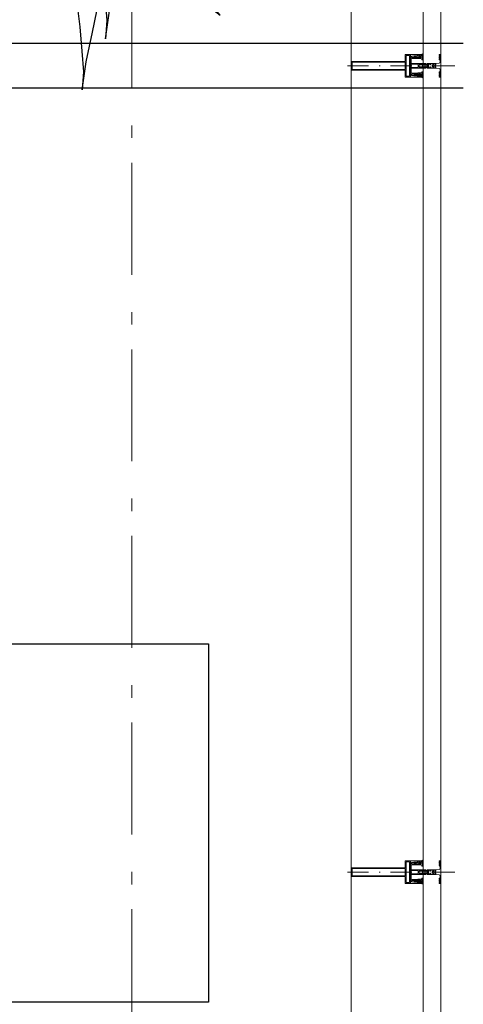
# Model space of a CAD drawing. Header units: millimetres. Extents: x -75976 to 232306, y 42824 to 140527.
# Tile 169 of 199: x 220391 to 221382, y 101285 to 103483. Entities that reach past the tile are written whole.
import ezdxf

# ---------------------------------------------------------------- set-up
doc = ezdxf.new("R2010")
doc.units = ezdxf.units.MM
doc.header["$LTSCALE"] = 400
for name, pattern in [('HIDDEN', [0.375, 0.25, -0.125]), ('STYLE_06', [1.041641, 0.625, -0.208282, 0.069427, -0.138931]), ('STYLE_15', [0.240945, 0.11811, -0.059055, 0.004724, -0.059055]), ('STYLE_16', [0.177165, 0.11811, -0.059055])]:
    doc.linetypes.add(name, pattern=pattern)
for name, color, linetype in [('-ve', 2, 'HIDDEN'), ('inr', 4, 'Continuous'), ('plant', 114, 'Continuous'), ('plat', 5, 'Continuous'), ('timmerwerk-ge', 150, 'Continuous')]:
    doc.layers.add(name, color=color, linetype=linetype)
doc.layers.add('Buitenkozijnen', color=140, linetype='Continuous', lineweight=15)
doc.layers.add('None', color=7, linetype='Continuous', lineweight=9)

# ---------------------------------------------------------------- blocks, each defined once
blk = doc.blocks.new('*U394')
at = {"layer": 'None', "color": 8, "lineweight": 5, "flags": 128}
for points in [[(-5, -154.3), (-5, -154.3, 0.414214), (-5.5, -154.8), (-5.5, -172.5), (-5.5, -172.5, 0.414214), (-5, -173), (-4, -173), (-4, -173, 0.414214), (-3.5, -172.5), (-3.5, -172.5, 0.414214), (-4, -172), (-4.5, -172), (-4.5, -168.8), (-4.5, -168.8, -0.414214), (-4, -168.3), (-2.7, -168.3), (-2.7, -168.3, 0.221695), (-1.9, -167.9), (-0.8, -166.5), (-0.8, -166.5, -0.466308), (0.8, -166.5), (2, -167.9), (2, -167.9, 0.221695), (2.7, -168.3), (4, -168.3), (4, -168.3, -0.414214), (4.5, -168.8), (4.5, -172), (4, -172), (4, -172, 0.414214), (3.5, -172.5), (3.5, -172.5, 0.414214), (4, -173), (5, -173), (5, -173, 0.414214), (5.5, -172.5), (5.5, -154.8), (5.5, -154.8, 0.414214), (5, -154.3), (4.7, -154.3), (4.7, -155), (4.7, -155, -0.414214), (4.4, -155.3), (4.1, -155.3), (4.1, -155.3, -0.414214), (3.3, -154.5), (3.3, -150.6), (3.3, -150.6, -0.414214), (4.1, -149.8), (4.4, -149.8), (4.4, -149.8, -0.414214), (4.7, -150.1), (4.7, -150.8), (5, -150.8), (5, -150.8, 0.414214), (5.5, -150.3), (5.5, -137.6), (5.5, -137.6, 0.351868), (5.3, -137.3), (5.3, -137.3, 0.351868), (4.9, -137.5), (4.1, -139.2), (4.1, -139.2, 0.314902), (4.2, -139.4), (4.5, -139.7), (4.5, -139.7, -0.198912), (4.5, -139.9), (4.5, -140.1), (4.5, -140.1, -0.198912), (4.5, -140.3), (4.2, -140.6), (4.2, -140.6, 0.414214), (4.2, -140.8), (4.5, -141.1), (4.5, -141.1, -0.198912), (4.5, -141.3), (4.5, -141.5), (4.5, -141.5, -0.198912), (4.5, -141.7), (4.2, -142), (4.2, -142, 0.414214), (4.2, -142.2), (4.5, -142.5), (4.5, -142.5, -0.198912), (4.5, -142.7), (4.5, -143.2), (4.5, -143.2, -0.087489), (4.5, -143.3), (4.2, -144.1), (4.2, -148.5), (4.2, -148.5, -0.414214), (3.9, -148.8), (-3.9, -148.8), (-3.9, -148.8, -0.414214), (-4.2, -148.5), (-4.2, -144.1), (-4.5, -143.3), (-4.5, -143.3, -0.087489), (-4.5, -143.2), (-4.5, -142.7), (-4.5, -142.7, -0.198912), (-4.4, -142.5), (-4.1, -142.2), (-4.1, -142.2, 0.414214), (-4.1, -142), (-4.4, -141.7), (-4.4, -141.7, -0.198912), (-4.5, -141.5), (-4.5, -141.3), (-4.5, -141.3, -0.198912), (-4.4, -141.1), (-4.1, -140.8), (-4.1, -140.8, 0.414214), (-4.1, -140.6), (-4.4, -140.3), (-4.4, -140.3, -0.198912), (-4.5, -140.1), (-4.5, -139.9), (-4.5, -139.9, -0.198912), (-4.4, -139.7), (-4.1, -139.4), (-4.1, -139.4, 0.314902), (-4.1, -139.2), (-4.9, -137.5), (-4.9, -137.5, 0.351868), (-5.3, -137.3), (-5.3, -137.3, 0.351868), (-5.5, -137.6), (-5.5, -150.3), (-5.5, -150.3, 0.414214), (-5, -150.8), (-4.7, -150.8), (-4.7, -150.1), (-4.7, -150.1, -0.414214), (-4.4, -149.8), (-4.1, -149.8), (-4.1, -149.8, -0.414214), (-3.3, -150.6), (-3.3, -154.5), (-3.3, -154.5, -0.414214), (-4.1, -155.3), (-4.4, -155.3), (-4.4, -155.3, -0.414214), (-4.7, -155), (-4.7, -154.3)], [(-1.8, -149.8, 0.414214), (-2.3, -150.3), (-2.3, -155.1), (-2.3, -155.1, 0.414214), (-2.1, -155.3), (2.1, -155.3), (2.1, -155.3, 0.414214), (2.3, -155.1), (2.3, -150.3), (2.3, -150.3, 0.414214), (1.8, -149.8), (-1.8, -149.8)], [(-4.5, -161.7, -0.414214), (-4, -161.2), (-2.7, -161.2), (-2.7, -161.2, 0.414214), (-2.5, -161), (-2.5, -160.4), (-2.5, -160.4, 0.414214), (-2.7, -160.2), (-4, -160.2), (-4, -160.2, -0.414214), (-4.5, -159.7), (-4.5, -156.8), (-4.5, -156.8, -0.414214), (-4, -156.3), (4, -156.3), (4, -156.3, -0.414214), (4.5, -156.8), (4.5, -159.7), (4.5, -159.7, -0.414214), (4, -160.2), (2.7, -160.2), (2.7, -160.2, 0.414214), (2.5, -160.4), (2.5, -161), (2.5, -161, 0.414214), (2.7, -161.2), (4, -161.2), (4, -161.2, -0.414214), (4.5, -161.7), (4.5, -166.8), (4.5, -166.8, -0.414214), (4, -167.3), (3, -167.3), (3, -167.3, -0.221695), (2.6, -167.1), (1.5, -165.9), (1.5, -165.9, 0.466308), (-1.5, -165.9), (-2.6, -167.1), (-2.6, -167.1, -0.221695), (-2.9, -167.3), (-4, -167.3), (-4, -167.3, -0.414214), (-4.5, -166.8), (-4.5, -161.7)]]:
    blk.add_lwpolyline(points, format="xyb", close=True, dxfattribs=at)
blk = doc.blocks.new('*U395')
at = {"layer": 'None', "color": 8, "lineweight": 5, "flags": 128}
for points in [[(-6, -180.7), (-6, -180.7, -0.388879), (-8.7, -183.2), (-8.7, -183.2), (-20.4, -183.2), (-21.6, -183.9), (-22.9, -183.9), (-22.9, -182.7), (-23.8, -182.7), (-23.8, -184.8), (23.8, -184.8), (23.8, -182.7), (22.9, -182.7), (22.9, -183.9), (21.7, -183.9), (20.4, -183.2), (8.7, -183.2), (8.7, -183.2, -0.388879), (6, -180.7), (6, -180.7), (5.3, -173.2), (2.5, -173.2), (2.5, -171.2), (-2.5, -171.2), (-2.5, -173.2), (-5.3, -173.2), (-6, -180.7)], [(-13.5, -182.8), (-13.5, -181.9), (-14.5, -181.1), (-14.5, -181.1, 0.36397), (-14.9, -181.1), (-14.9, -181.1), (-15.4, -181.5), (-15.4, -181.5, -0.36397), (-15.8, -181.5), (-15.8, -181.5), (-16.3, -181.1), (-16.3, -181.1, 0.36397), (-16.7, -181.1), (-16.7, -181.1), (-17.2, -181.5), (-17.2, -181.5, -0.36397), (-17.6, -181.5), (-17.6, -181.5), (-18.1, -181.1), (-18.1, -181.1, 0.36397), (-18.5, -181.1), (-18.5, -181.1), (-19, -181.5), (-19, -181.5, -0.36397), (-19.4, -181.5), (-19.4, -181.5), (-19.9, -181.1), (-19.9, -181.1, 0.36397), (-20.3, -181.1), (-20.3, -181.1), (-20.8, -181.5), (-20.8, -181.5, -0.36397), (-21.2, -181.5), (-21.2, -181.5), (-21.7, -181.1), (-21.7, -181.1, 0.36397), (-22.1, -181.1), (-22.1, -181.1), (-22.4, -181.3), (-23.2, -181.3), (-23.5, -181.1), (-23.5, -181.1, 0.36397), (-23.9, -181.1), (-23.9, -181.1), (-24.2, -181.3), (-24.5, -181.3), (-24.5, -181.3, -0.267949), (-24.8, -181.2), (-24.8, -181.2), (-24.9, -180.9), (-24.9, -180.9, 0.339454), (-25.3, -180.7), (-25.3, -180.7, 0.339454), (-25.5, -181), (-25.5, -181), (-25.5, -184.4), (-25.5, -184.4, 0.414214), (-25.2, -184.7), (-25.2, -184.7), (-24.3, -184.7), (-24.3, -184.7, 0.414214), (-24, -184.4), (-24, -184.4), (-24, -182.7), (-24, -182.7, 0.236068), (-24.1, -182.5), (-24.1, -182.5), (-24.1, -182.5, -0.548276), (-24, -182.2), (-24, -182.2, -0.548276), (-23.8, -182.4), (-23.8, -182.4), (-23.8, -182.4, 0.250388), (-23.6, -182.3), (-23.6, -182.3), (-22.8, -182.3), (-22.8, -182.3, -0.414214), (-22.5, -182.6), (-22.5, -182.6), (-22.5, -183.3), (-22.5, -183.3, 0.414214), (-22.2, -183.6), (-22.2, -183.6), (-22, -183.6), (-22, -183.6, 0.131652), (-21.8, -183.5), (-21.8, -183.5), (-20.5, -182.8), (-13.5, -182.8)], [(13.5, -182.8), (13.5, -181.9), (14.5, -181.1), (14.5, -181.1, -0.36397), (14.9, -181.1), (14.9, -181.1), (15.4, -181.5), (15.4, -181.5, 0.36397), (15.8, -181.5), (15.8, -181.5), (16.3, -181.1), (16.3, -181.1, -0.36397), (16.7, -181.1), (16.7, -181.1), (17.2, -181.5), (17.2, -181.5, 0.36397), (17.6, -181.5), (17.6, -181.5), (18.1, -181.1), (18.1, -181.1, -0.36397), (18.5, -181.1), (18.5, -181.1), (19, -181.5), (19, -181.5, 0.36397), (19.4, -181.5), (19.4, -181.5), (19.9, -181.1), (19.9, -181.1, -0.36397), (20.3, -181.1), (20.3, -181.1), (20.8, -181.5), (20.8, -181.5, 0.36397), (21.2, -181.5), (21.2, -181.5), (21.7, -181.1), (21.7, -181.1, -0.36397), (22.1, -181.1), (22.1, -181.1), (22.4, -181.3), (23.2, -181.3), (23.5, -181.1), (23.5, -181.1, -0.36397), (23.9, -181.1), (23.9, -181.1), (24.2, -181.3), (24.5, -181.3), (24.5, -181.3, 0.267949), (24.8, -181.2), (24.8, -181.2), (25, -180.9), (25, -180.9, -0.339454), (25.3, -180.7), (25.3, -180.7, -0.339454), (25.5, -181), (25.5, -181), (25.5, -184.4), (25.5, -184.4, -0.414214), (25.2, -184.7), (25.2, -184.7), (24.3, -184.7), (24.3, -184.7, -0.414214), (24, -184.4), (24, -184.4), (24, -182.7), (24, -182.7, -0.236068), (24.1, -182.5), (24.1, -182.5), (24.1, -182.5, 0.548276), (24.1, -182.2), (24.1, -182.2, 0.548276), (23.9, -182.4), (23.9, -182.4), (23.9, -182.4, -0.250388), (23.6, -182.3), (23.6, -182.3), (22.8, -182.3), (22.8, -182.3, 0.414214), (22.5, -182.6), (22.5, -182.6), (22.5, -183.3), (22.5, -183.3, -0.414214), (22.2, -183.6), (22.2, -183.6), (22, -183.6), (22, -183.6, -0.131652), (21.8, -183.5), (21.8, -183.5), (20.5, -182.8), (13.5, -182.8)]]:
    blk.add_lwpolyline(points, format="xyb", close=True, dxfattribs=at)
blk = doc.blocks.new('verticale stijl 150x50 UV')
at = {"layer": 'None', "color": 8, "linetype": 'STYLE_15', "lineweight": 5}
blk.add_line((0, -216), (0, 35), dxfattribs=at)
at = {"layer": 'None', "color": 8, "lineweight": 5}
for p, q in [((-21.6, -126.9), (-21.6, -126.9)), ((-21.6, -127.7), (-21.6, -127.7)), ((-21.6, -128.5), (-21.6, -128.5)), ((-21.6, -129.3), (-21.6, -129.3)), ((-21.6, -130.1), (-21.6, -130.1)), ((-21.6, -130.9), (-21.6, -130.9)), ((-21.6, -131.8), (-21.6, -131.8)), ((-20.7, -126.5), (-20.7, -126.5)), ((-20.7, -128.9), (-20.7, -128.9)), ((-20.7, -129.7), (-20.7, -129.7)), ((-20.7, -130.5), (-20.7, -130.5)), ((-20.7, -131.4), (-20.7, -131.4)), ((-19.9, -126.1), (-19.9, -126.1)), ((-19.9, -130.1), (-19.9, -130.1)), ((-19.9, -130.9), (-19.9, -130.9)), ((-19.9, -131.8), (-19.9, -131.8)), ((-19.1, -126.5), (-19.1, -126.5)), ((-19.1, -127.3), (-19.1, -127.3)), ((-19.1, -128.9), (-19.1, -128.9)), ((-19.1, -129.7), (-19.1, -129.7)), ((-19.1, -130.5), (-19.1, -130.5)), ((-19.1, -131.4), (-19.1, -131.4)), ((-18.3, -127.7), (-18.3, -127.7)), ((-18.3, -128.5), (-18.3, -128.5)), ((-18.3, -129.3), (-18.3, -129.3)), ((-25.6, -142.7), (-25.6, -142.7)), ((-25.6, -144.4), (-25.6, -144.4)), ((-24.8, -133.4), (-24.8, -133.4)), ((-24.8, -134.2), (-24.8, -134.2)), ((-24.8, -135), (-24.8, -135)), ((-24.8, -135.8), (-24.8, -135.8)), ((-24.8, -136.6), (-24.8, -136.6)), ((-24.8, -137.4), (-24.8, -137.4)), ((-24.8, -138.3), (-24.8, -138.3)), ((-24.8, -139.1), (-24.8, -139.1)), ((-24.8, -139.9), (-24.8, -139.9)), ((-24.8, -140.7), (-24.8, -140.7)), ((-24.8, -141.5), (-24.8, -141.5)), ((-24.8, -142.3), (-24.8, -142.3)), ((-24.8, -143.1), (-24.8, -143.1)), ((-24.8, -144.8), (-24.8, -144.8)), ((-24, -133), (-24, -133)), ((-24, -133.8), (-24, -133.8)), ((-24, -134.6), (-24, -134.6)), ((-24, -135.4), (-24, -135.4)), ((-24, -136.2), (-24, -136.2)), ((-24, -137), (-24, -137)), ((-24, -137.9), (-24, -137.9)), ((-24, -138.7), (-24, -138.7)), ((-24, -139.5), (-24, -139.5)), ((-24, -140.3), (-24, -140.3)), ((-24, -141.1), (-24, -141.1)), ((-24, -141.9), (-24, -141.9)), ((-24, -142.7), (-24, -142.7)), ((-24, -144.4), (-24, -144.4)), ((-23.2, -133.4), (-23.2, -133.4)), ((-23.2, -134.2), (-23.2, -134.2)), ((-23.2, -135), (-23.2, -135)), ((-23.2, -135.8), (-23.2, -135.8)), ((-23.2, -136.6), (-23.2, -136.6)), ((-23.2, -137.4), (-23.2, -137.4)), ((-23.2, -138.3), (-23.2, -138.3)), ((-23.2, -139.1), (-23.2, -139.1)), ((-23.2, -139.9), (-23.2, -139.9)), ((-23.2, -140.7), (-23.2, -140.7)), ((-23.2, -141.5), (-23.2, -141.5)), ((-23.2, -144.8), (-23.2, -144.8)), ((-22.4, -133), (-22.4, -133)), ((-22.4, -133.8), (-22.4, -133.8)), ((-22.4, -134.6), (-22.4, -134.6)), ((-22.4, -140.3), (-22.4, -140.3)), ((-22.4, -141.1), (-22.4, -141.1)), ((-22.4, -144.4), (-22.4, -144.4)), ((-21.6, -132.6), (-21.6, -132.6)), ((-21.6, -133.4), (-21.6, -133.4)), ((-21.6, -134.2), (-21.6, -134.2)), ((-21.6, -135), (-21.6, -135)), ((-21.6, -139.9), (-21.6, -139.9)), ((-21.6, -140.7), (-21.6, -140.7)), ((-21.6, -141.5), (-21.6, -141.5)), ((-21.6, -144.8), (-21.6, -144.8)), ((-20.7, -132.2), (-20.7, -132.2)), ((-20.7, -133), (-20.7, -133)), ((-20.7, -133.8), (-20.7, -133.8)), ((-20.7, -134.6), (-20.7, -134.6)), ((-20.7, -135.4), (-20.7, -135.4)), ((-20.7, -136.2), (-20.7, -136.2)), ((-20.7, -137), (-20.7, -137)), ((-20.7, -137.9), (-20.7, -137.9)), ((-20.7, -138.7), (-20.7, -138.7)), ((-20.7, -139.5), (-20.7, -139.5)), ((-20.7, -140.3), (-20.7, -140.3)), ((-20.7, -141.1), (-20.7, -141.1)), ((-20.7, -144.4), (-20.7, -144.4)), ((-19.9, -132.6), (-19.9, -132.6)), ((-19.9, -133.4), (-19.9, -133.4)), ((-19.9, -134.2), (-19.9, -134.2)), ((-19.9, -135), (-19.9, -135)), ((-19.9, -135.8), (-19.9, -135.8)), ((-19.9, -136.6), (-19.9, -136.6)), ((-19.9, -137.4), (-19.9, -137.4)), ((-19.9, -138.3), (-19.9, -138.3)), ((-19.9, -139.1), (-19.9, -139.1)), ((-19.9, -139.9), (-19.9, -139.9)), ((-19.9, -140.7), (-19.9, -140.7)), ((-19.9, -141.5), (-19.9, -141.5)), ((-19.9, -142.3), (-19.9, -142.3)), ((-19.9, -143.1), (-19.9, -143.1)), ((-19.9, -143.9), (-19.9, -143.9)), ((-19.1, -132.2), (-19.1, -132.2)), ((-19.1, -133), (-19.1, -133)), ((-19.1, -133.8), (-19.1, -133.8)), ((-19.1, -134.6), (-19.1, -134.6)), ((-19.1, -140.3), (-19.1, -140.3)), ((-19.1, -141.1), (-19.1, -141.1)), ((-19.1, -141.9), (-19.1, -141.9)), ((-18.3, -133.4), (-18.3, -133.4)), ((-18.3, -134.2), (-18.3, -134.2)), ((-18.3, -135), (-18.3, -135)), ((-18.3, -139.9), (-18.3, -139.9)), ((-18.3, -140.7), (-18.3, -140.7)), ((-18.3, -141.5), (-18.3, -141.5)), ((-18.3, -142.3), (-18.3, -142.3)), ((-17.5, -133), (-17.5, -133)), ((-17.5, -133.8), (-17.5, -133.8)), ((-17.5, -134.6), (-17.5, -134.6)), ((-17.5, -135.4), (-17.5, -135.4)), ((-17.5, -136.2), (-17.5, -136.2)), ((-17.5, -137), (-17.5, -137)), ((-17.5, -137.9), (-17.5, -137.9)), ((-17.5, -138.7), (-17.5, -138.7)), ((-17.5, -139.5), (-17.5, -139.5)), ((-17.5, -140.3), (-17.5, -140.3)), ((-17.5, -141.1), (-17.5, -141.1)), ((-17.5, -141.9), (-17.5, -141.9)), ((-17.5, -142.7), (-17.5, -142.7)), ((-16.7, -133.4), (-16.7, -133.4)), ((-16.7, -134.2), (-16.7, -134.2)), ((-16.7, -135), (-16.7, -135)), ((-16.7, -135.8), (-16.7, -135.8)), ((-16.7, -136.6), (-16.7, -136.6)), ((-16.7, -137.4), (-16.7, -137.4)), ((-16.7, -138.3), (-16.7, -138.3)), ((-16.7, -139.1), (-16.7, -139.1)), ((-16.7, -139.9), (-16.7, -139.9)), ((-16.7, -140.7), (-16.7, -140.7)), ((-16.7, -141.5), (-16.7, -141.5)), ((-16.7, -142.3), (-16.7, -142.3)), ((-16.7, -143.1), (-16.7, -143.1)), ((-15.9, -141.1), (-15.9, -141.1)), ((-15.9, -141.9), (-15.9, -141.9)), ((-15.9, -142.7), (-15.9, -142.7)), ((-15.9, -144.4), (-15.9, -144.4)), ((-15.1, -142.3), (-15.1, -142.3)), ((-15.1, -143.1), (-15.1, -143.1)), ((-15.1, -143.9), (-15.1, -143.9)), ((-15.1, -144.8), (-15.1, -144.8)), ((-14.2, -141.9), (-14.2, -141.9)), ((-14.2, -142.7), (-14.2, -142.7)), ((-14.2, -143.5), (-14.2, -143.5)), ((-14.2, -144.4), (-14.2, -144.4)), ((-13.4, -143.1), (-13.4, -143.1)), ((-13.4, -143.9), (-13.4, -143.9))]:
    blk.add_line(p, q, dxfattribs=at)
at = {"layer": 'None', "color": 8, "linetype": 'STYLE_16', "lineweight": 5}
for p, q in [((-2.2, -155.1), (0, -154.5)), ((-2.2, -156.7), (-2.2, -155.1)), ((-1.5, -156.9), (-1.5, -155)), ((-1, -157), (-1, -155.1)), ((2.3, -155.1), (0, -154.5)), ((1, -157), (1, -155.1)), ((1.5, -156.9), (1.5, -155)), ((2.3, -156.7), (2.3, -155.1))]:
    blk.add_line(p, q, dxfattribs=at)
at = {"layer": 'None', "color": 8, "linetype": 'Continuous', "lineweight": 5, "flags": 128}
for points in [[(-10, 15.4), (10, 15.4), (10, -104.8), (25, -104.8), (25, -116.8), (-25, -116.8), (-25, -104.8), (-10, -104.8)], [(-8, 13.4), (-8, -104.8), (8, -104.8), (8, 13.4)], [(8, -106.8), (-8, -106.8), (-23, -106.8), (-23, -114.8), (23, -114.8), (23, -106.8)]]:
    blk.add_lwpolyline(points, close=True, dxfattribs=at)
at = {"layer": 'None', "color": 8, "lineweight": 5, "flags": 128}
for points in [[(-14.8, -144.8), (-14.8, -144.8, 0.390793), (-13.2, -143.5), (-13.2, -143.5, 0.390793), (-14.4, -141.8), (-14.4, -141.8, -0.352623), (-16, -139.9), (-16, -133.1), (-16, -133.1, 0.414214), (-16.3, -132.8), (-17.6, -132.8), (-18.1, -133), (-18.1, -133, -0.520293), (-18.3, -132.8), (-18.3, -130.1), (-18.2, -130), (-18.2, -128), (-18.2, -128, -0.577863), (-18.1, -127.7), (-18, -127.7), (-18, -127.7, 0.366605), (-17.7, -127.5), (-17.7, -127.5, 0.366605), (-17.9, -127.1), (-17.9, -127.1, -0.130834), (-19.2, -126.1), (-19.2, -126.1, 0.439074), (-20.7, -126.1), (-20.7, -126.1, -0.133252), (-22, -127.1), (-22, -127.1, 0.366605), (-22.2, -127.5), (-22.2, -127.5, 0.366605), (-21.9, -127.7), (-21.8, -127.7), (-21.8, -127.7, -0.577455), (-21.8, -128), (-21.8, -130), (-21.6, -130.1), (-21.6, -132.8), (-21.6, -132.8, -0.52048), (-21.9, -133), (-22.4, -132.8), (-24.7, -132.8), (-24.7, -132.8, 0.414214), (-25, -133.1), (-25, -140.9), (-25, -140.9, -0.255976), (-25.9, -142.6), (-25.9, -142.6, 0.749676), (-25.3, -144.8), (-21.2, -144.8), (-21.2, -144.8, 0.414214), (-19.2, -142.8), (-19.2, -142.8, -0.402808), (-18.7, -142.3), (-18.7, -142.3, -0.402808), (-18.2, -142.8), (-18.2, -142.8, 0.233259), (-18, -143.1), (-14.6, -143.6), (-14.6, -143.6, -0.419014), (-14.5, -143.7), (-14.5, -143.7, -0.419014), (-14.6, -143.8), (-16, -143.8), (-16, -143.8, 0.414214), (-16.5, -144.3), (-16.5, -144.3, 0.414214), (-16, -144.8)], [(25, -132.6), (25, -116.8), (23.1, -116.8), (-23.1, -116.8), (-25, -116.8), (-25, -132.6), (-22.1, -132.6), (-22.1, -128), (-22.6, -128), (-22.6, -126.6), (-22.1, -126.6), (-22.1, -124.7), (-21.9, -124.5), (-21.9, -120.3), (-21.9, -120.3, -0.414214), (-20.2, -118.6), (-20.1, -118.6), (-20.1, -118.6, -0.414214), (-18.4, -120.3), (-18.4, -124.5), (-18.2, -124.7), (-18.2, -126.6), (-17.7, -126.6), (-17.7, -128), (-18.2, -128), (-18.2, -132.6), (-16.3, -132.6), (-16.3, -119.8), (-16.3, -119.8, -0.414214), (-15.1, -118.6), (-15.1, -118.6), (-6.5, -118.6), (-6.5, -118.6, -0.414214), (-5.3, -119.8), (-5.3, -136.8), (-3.9, -136.8), (-3.9, -139.6), (-4.3, -140), (-3.9, -140.4), (-3.9, -141), (-4.3, -141.4), (-3.9, -141.8), (-3.9, -142.4), (-4.3, -142.8), (-3.9, -143.8), (-3.9, -148.6), (-2.2, -148.6), (-2.2, -137.8), (-2.2, -137.8, -0.414214), (0, -135.6), (0, -135.6), (0, -135.6, -0.414214), (2.2, -137.8), (2.2, -148.6), (3.9, -148.6), (3.9, -143.8), (4.3, -142.8), (3.9, -142.4), (3.9, -141.8), (4.3, -141.4), (3.9, -141), (3.9, -140.4), (4.3, -140), (3.9, -139.6), (3.9, -136.8), (5.4, -136.8), (5.4, -119.8), (5.4, -119.8, -0.414214), (6.6, -118.6), (6.6, -118.6), (15.1, -118.6), (15.1, -118.6, -0.414214), (16.3, -119.8), (16.3, -132.6), (18.2, -132.6), (18.2, -128), (17.7, -128), (17.7, -126.6), (18.2, -126.6), (18.2, -124.7), (18.5, -124.5), (18.5, -120.3), (18.5, -120.3, -0.414214), (20.2, -118.6), (20.2, -118.6), (20.2, -118.6, -0.414214), (21.9, -120.3), (21.9, -124.5), (22.1, -124.7), (22.1, -126.6), (22.6, -126.6), (22.6, -128), (22.1, -128), (22.1, -132.6)], [(-21, -127.8, -0.29188), (-20.8, -127.3), (-20.3, -126.9), (-20.3, -126.9, -0.344328), (-19.7, -126.9), (-19.2, -127.3), (-19.2, -127.3, -0.29188), (-19, -127.8), (-19.4, -129.5), (-19.4, -129.5, -0.348796), (-20, -130), (-20, -130, -0.348796), (-20.6, -129.5), (-21, -127.8)], [(14.8, -144.8), (14.8, -144.8, -0.390793), (13.3, -143.5), (13.3, -143.5, -0.390793), (14.4, -141.8), (14.4, -141.8, 0.352623), (16, -139.9), (16, -133.1), (16, -133.1, -0.414214), (16.3, -132.8), (17.6, -132.8), (18.1, -133), (18.1, -133, 0.520293), (18.4, -132.8), (18.4, -130.1), (18.2, -130), (18.2, -128), (18.2, -128, 0.577863), (18.2, -127.7), (18.1, -127.7), (18.1, -127.7, -0.366605), (17.8, -127.5), (17.8, -127.5, -0.366605), (18, -127.1), (18, -127.1, 0.130834), (19.3, -126.1), (19.3, -126.1, -0.439074), (20.7, -126.1), (20.7, -126.1, 0.133252), (22.1, -127.1), (22.1, -127.1, -0.366605), (22.3, -127.5), (22.3, -127.5, -0.366605), (22, -127.7), (21.9, -127.7), (21.9, -127.7, 0.577455), (21.8, -128), (21.8, -130), (21.7, -130.1), (21.7, -132.8), (21.7, -132.8, 0.52048), (21.9, -133), (22.4, -132.8), (24.7, -132.8), (24.7, -132.8, -0.414214), (25, -133.1), (25, -140.9), (25, -140.9, 0.255976), (25.9, -142.6), (25.9, -142.6, -0.749676), (25.3, -144.8), (21.2, -144.8), (21.2, -144.8, -0.414214), (19.2, -142.8), (19.2, -142.8, 0.402808), (18.7, -142.3), (18.7, -142.3, 0.402808), (18.2, -142.8), (18.2, -142.8, -0.233259), (18, -143.1), (14.6, -143.6), (14.6, -143.6, 0.419014), (14.5, -143.7), (14.5, -143.7, 0.419014), (14.6, -143.8), (16, -143.8), (16, -143.8, -0.414214), (16.5, -144.3), (16.5, -144.3, -0.414214), (16, -144.8)], [(21, -127.8, 0.29188), (20.8, -127.3), (20.3, -126.9), (20.3, -126.9, 0.344328), (19.7, -126.9), (19.2, -127.3), (19.2, -127.3, 0.29188), (19, -127.8), (19.4, -129.5), (19.4, -129.5, 0.348796), (20, -130), (20, -130, 0.348796), (20.6, -129.5), (21, -127.8)], [(-23.2, -141.6), (-23.2, -141.6, 0.418874), (-23.7, -142.1), (-23.7, -142.1, -0.396568), (-25.3, -143.4), (-25.3, -143.4, 0.437017), (-25.7, -143.7), (-25.7, -143.7, 0.437017), (-25.4, -144), (-21.9, -144), (-21.9, -144, 0.263556), (-20.2, -143), (-20.2, -143, 0.552342), (-20.8, -141.8)], [(-23, -135.9), (-23, -135.9, -0.414214), (-22.1, -135), (-22.1, -135, -0.414214), (-21.3, -135.9), (-21.3, -138.8), (-21.3, -138.8, -0.414214), (-22.1, -139.6), (-22.1, -139.6, -0.414214), (-23, -138.8)], [(-18.8, -139.6, -0.414214), (-19.7, -138.8), (-19.7, -135.9), (-19.7, -135.9, -0.414214), (-18.8, -135), (-18.8, -135, -0.414214), (-18, -135.9), (-18, -138.8), (-18, -138.8, -0.414214), (-18.8, -139.6)], [(0, -157.1), (0, -157.1, -0.163834), (-4.3, -155.6), (-4.3, -155.6), (-4.3, -155.6, -0.234469), (-4.7, -154.8), (-4.7, -154.8), (-4.7, -153.6), (4.8, -153.6), (4.8, -154.8), (4.8, -154.8, -0.234469), (4.4, -155.6), (4.4, -155.6), (4.4, -155.6, -0.163834), (0, -157.1), (0, -157.1)], [(18.9, -139.6, 0.414214), (19.7, -138.8), (19.7, -135.9), (19.7, -135.9, 0.414214), (18.9, -135), (18.9, -135, 0.414214), (18, -135.9), (18, -138.8), (18, -138.8, 0.414214), (18.9, -139.6)], [(23.2, -141.6), (23.2, -141.6, -0.418874), (23.7, -142.1), (23.7, -142.1, 0.396568), (25.3, -143.4), (25.3, -143.4, -0.437017), (25.7, -143.7), (25.7, -143.7, -0.437017), (25.4, -144), (21.9, -144), (21.9, -144, -0.263556), (20.2, -143), (20.2, -143, -0.552342), (20.8, -141.8)], [(23, -135.9), (23, -135.9, 0.414214), (22.2, -135), (22.2, -135, 0.414214), (21.3, -135.9), (21.3, -138.8), (21.3, -138.8, 0.414214), (22.2, -139.6), (22.2, -139.6, 0.414214), (23, -138.8)]]:
    blk.add_lwpolyline(points, format="xyb", close=True, dxfattribs=at)
blk.add_lwpolyline([(4, -118.6), (4, -134.3), (-4, -134.3), (-4, -118.6)], close=True, dxfattribs=at)
at = {"layer": 'None', "color": 8, "linetype": 'STYLE_16', "lineweight": 5}
for centre, radius, start, end in [((-1.6, -158.4), 3.38, 79.3357, 100.6643), ((0, -163.2), 8.16, 82.9585, 97.0415), ((0, -160.4), 3.5, 73.4149, 106.5851), ((1.6, -158.4), 3.38, 79.3357, 100.6643)]:
    blk.add_arc(centre, radius, start, end, dxfattribs=at)
at = {"layer": 'None', "color": 7}
for name in ['*U394', '*U395']:
    blk.add_blockref(name, (0, 0), dxfattribs=at)
blk = doc.blocks.new('Vliesgevelelement 4 150x50 1_200')
at = {"layer": 'Buitenkozijnen', "color": 7, "xscale": -1, "rotation": 270.0000000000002}
blk.add_blockref('verticale stijl 150x50 UV', (-5.2, 0), dxfattribs=at)
blk = doc.blocks.new('*U1309')
at = {"layer": 'Buitenkozijnen', "color": 140, "linetype": 'Continuous', "lineweight": 15}
for points in [[(51601.1, -5040), (51601.1, 28036)], [(51601.1, -5040), (51601.1, 28036), (51641.1, 28036), (51641.1, -5040)], [(51601.1, -5040), (51601.1, 28036), (51641.1, 28036), (51641.1, -5040)], [(51641.1, -5040), (51641.1, 28036)]]:
    blk.add_lwpolyline(points, close=True, dxfattribs=at)
blk = doc.blocks.new('boom nieuw 01')
at = {"layer": 'plant', "extrusion": (0, -4.44089e-16, -1)}
for p, q in [((-224.7, 788.7), (-238, 749.2)), ((-224.7, 788.7), (-238, 749.2)), ((-224.7, 744.5), (-224.7, 788.7)), ((-224.7, 744.5), (-224.7, 788.7)), ((-238, 749.2), (-256.6, 677.1)), ((-238, 749.2), (-256.6, 677.1)), ((-219.3, 695.7), (-224.7, 744.5)), ((-219.3, 695.7), (-224.7, 744.5)), ((-573.8, 694.3), (-627.3, 736.9)), ((-627.3, 736.9), (-616.4, 698.2)), ((-573.8, 694.3), (-627.3, 736.9)), ((-627.3, 736.9), (-616.4, 698.2)), ((-616.4, 698.2), (-563.7, 639.2)), ((-616.4, 698.2), (-563.7, 639.2)), ((-284.5, 709.5), (-297.8, 669.9)), ((-284.5, 665.3), (-284.5, 709.5)), ((-218.5, 629.8), (-219.3, 695.7)), ((-218.5, 629.8), (-219.3, 695.7)), ((-518.7, 654), (-573.8, 694.3)), ((-518.7, 654), (-573.8, 694.3)), ((-256.6, 677.1), (-284.5, 618.9)), ((-256.6, 677.1), (-284.5, 618.9)), ((-466.7, 617.5), (-518.7, 654)), ((-466.7, 617.5), (-518.7, 654)), ((-297.8, 669.9), (-316.4, 597.8)), ((-279.1, 616.4), (-284.5, 665.3)), ((-563.7, 639.2), (-510.2, 574.1)), ((-563.7, 639.2), (-510.2, 574.1)), ((-227.1, 576.3), (-218.5, 629.8)), ((-227.1, 576.3), (-218.5, 629.8)), ((-412.5, 564.8), (-466.7, 617.5)), ((-412.5, 564.8), (-466.7, 617.5)), ((-284.5, 618.9), (-308.5, 551.4)), ((-284.5, 618.9), (-308.5, 551.4)), ((9.4, 616.6), (-55, 579.3)), ((9.4, 616.6), (-55, 579.3)), ((-35.5, 579.3), (9.4, 616.6)), ((-35.5, 579.3), (9.4, 616.6)), ((-530.6, 541.3), (-584.1, 583.9)), ((-584.1, 583.9), (-573.3, 545.2)), ((-530.6, 541.3), (-584.1, 583.9)), ((-584.1, 583.9), (-573.3, 545.2)), ((-316.4, 597.8), (-344.3, 539.7)), ((-55, 579.3), (-119.3, 547.6)), ((-55, 579.3), (-119.3, 547.6)), ((-55, 560), (-35.5, 579.3)), ((-55, 560), (-35.5, 579.3)), ((-510.2, 574.1), (-462.9, 509.7)), ((-510.2, 574.1), (-462.9, 509.7)), ((-369, 511.3), (-412.5, 564.8)), ((-369, 511.3), (-412.5, 564.8)), ((-242.6, 518.9), (-227.1, 576.3)), ((-242.6, 518.9), (-227.1, 576.3)), ((-101.5, 523.5), (-55, 560)), ((-101.5, 523.5), (-55, 560)), ((125.7, 568.5), (73, 551.4)), ((125.7, 568.5), (73, 551.4)), ((91.6, 539), (125.7, 568.5)), ((91.6, 539), (125.7, 568.5)), ((-573.3, 545.2), (-520.5, 486.2)), ((-573.3, 545.2), (-520.5, 486.2)), ((-475.6, 501), (-530.6, 541.3)), ((-475.6, 501), (-530.6, 541.3)), ((-344.3, 539.7), (-368.3, 472.2)), ((-308.5, 551.4), (-333.3, 487.8)), ((-308.5, 551.4), (-333.3, 487.8)), ((-119.3, 547.6), (-186.8, 511.1)), ((-95.3, 500.1), (-50.4, 537.3)), ((73, 551.4), (-3.8, 516.5)), ((73, 551.4), (-3.8, 516.5)), ((61.4, 516.5), (91.6, 539)), ((61.4, 516.5), (91.6, 539)), ((-462.9, 509.7), (-423.3, 465.5)), ((-462.9, 509.7), (-423.3, 465.5)), ((-186.8, 511.1), (-234.1, 478.6)), ((-186.8, 511.1), (-234.1, 478.6)), ((-3.8, 516.5), (-69.7, 496.4)), ((-3.8, 516.5), (-69.7, 496.4)), ((19.5, 490.2), (61.4, 516.5)), ((19.5, 490.2), (61.4, 516.5)), ((-423.6, 464.5), (-475.6, 501)), ((-423.6, 464.5), (-475.6, 501)), ((-167.4, 459.9), (-135.6, 487.8)), ((-167.4, 459.9), (-135.6, 487.8)), ((-25.5, 463.8), (19.5, 490.2)), ((-25.5, 463.8), (19.5, 490.2)), ((-520.5, 486.2), (-467, 421.1)), ((-520.5, 486.2), (-467, 421.1)), ((-369.3, 411.8), (-423.6, 464.5)), ((-369.3, 411.8), (-423.6, 464.5)), ((-423.3, 465.5), (-397, 443.8)), ((-423.3, 465.5), (-397, 443.8)), ((-78.2, 442.9), (-25.5, 463.8)), ((-78.2, 442.9), (-25.5, 463.8)), ((-830.8, 440.5), (-863.4, 450.5)), ((-863.4, 450.5), (-807.5, 440.5)), ((-830.8, 440.5), (-863.4, 450.5)), ((-863.4, 450.5), (-807.5, 440.5)), ((-792.8, 417.2), (-830.8, 440.5)), ((-792.8, 417.2), (-830.8, 440.5)), ((-807.5, 440.5), (-733.1, 431.9)), ((-807.5, 440.5), (-733.1, 431.9)), ((-195.4, 408.6), (-161.3, 444.2)), ((-127.8, 423.5), (-78.2, 442.9)), ((-127.8, 423.5), (-78.2, 442.9)), ((-750.9, 400.1), (-792.8, 417.2)), ((-750.9, 400.1), (-792.8, 417.2)), ((-733.1, 431.9), (-646.2, 418.7)), ((-733.1, 431.9), (-646.2, 418.7)), ((-646.2, 418.7), (-567.1, 414.8)), ((-646.2, 418.7), (-567.1, 414.8)), ((-567.1, 414.8), (-509.8, 422.6)), ((-567.1, 414.8), (-509.8, 422.6)), ((-509.8, 422.6), (-450.9, 434.3)), ((-509.8, 422.6), (-450.9, 434.3)), ((-169.7, 409.6), (-127.8, 423.5)), ((-169.7, 409.6), (-127.8, 423.5)), ((-690.5, 378.4), (-750.9, 400.1)), ((-690.5, 378.4), (-750.9, 400.1)), ((140.3, 402.5), (70.5, 387.7)), ((140.3, 402.5), (70.5, 387.7)), ((103.9, 389.3), (140.3, 402.5)), ((103.9, 389.3), (140.3, 402.5)), ((-601.3, 365.2), (-690.5, 378.4)), ((-601.3, 365.2), (-690.5, 378.4)), ((-231.2, 344.3), (-253.6, 370.7)), ((-231.2, 344.3), (-253.6, 370.7)), ((-14.8, 384.6), (-100.1, 386.9)), ((-14.8, 384.6), (-100.1, 386.9)), ((70.5, 387.7), (-14.8, 384.6)), ((70.5, 387.7), (-14.8, 384.6)), ((-4.7, 353.6), (51.1, 370.7)), ((-4.7, 353.6), (51.1, 370.7)), ((51.1, 370.7), (103.9, 389.3)), ((51.1, 370.7), (103.9, 389.3)), ((-724.3, 343.1), (-665.3, 349.3)), ((-724.3, 343.1), (-665.3, 349.3)), ((-665.3, 349.3), (-612.6, 352.4)), ((-665.3, 349.3), (-612.6, 352.4)), ((-612.6, 352.4), (-577.7, 349.3)), ((-612.6, 352.4), (-577.7, 349.3)), ((-547, 362.1), (-601.3, 365.2)), ((-547, 362.1), (-601.3, 365.2)), ((-105.3, 362.3), (-122.3, 363.9)), ((-105.3, 362.3), (-122.3, 363.9)), ((-82.8, 335.9), (-105.3, 362.3)), ((-82.8, 335.9), (-105.3, 362.3)), ((224.1, 358.6), (154.3, 343.8)), ((224.1, 358.6), (154.3, 343.8)), ((187.6, 345.4), (224.1, 358.6)), ((187.6, 345.4), (224.1, 358.6)), ((-838.2, 330.7), (-790.1, 339.3)), ((-838.2, 330.7), (-790.1, 339.3)), ((-787.1, 335.4), (-838.2, 330.7)), ((-787.1, 335.4), (-838.2, 330.7)), ((-790.1, 339.3), (-724.3, 343.1)), ((-790.1, 339.3), (-724.3, 343.1)), ((-737.4, 334.6), (-787.1, 335.4)), ((-737.4, 334.6), (-787.1, 335.4)), ((-690.9, 319.8), (-737.4, 334.6)), ((-397.8, 347), (-435.8, 328.4)), ((-397.8, 347), (-435.8, 328.4)), ((-191.6, 292.4), (-231.2, 344.3)), ((-191.6, 292.4), (-231.2, 344.3)), ((-113, 330.5), (-85.1, 277)), ((-113, 330.5), (-85.1, 277)), ((-43.2, 284), (-82.8, 335.9)), ((-43.2, 284), (-82.8, 335.9)), ((69, 340.7), (-16.3, 343)), ((69, 340.7), (-16.3, 343)), ((154.3, 343.8), (69, 340.7)), ((154.3, 343.8), (69, 340.7)), ((79.1, 309.7), (134.9, 326.8)), ((79.1, 309.7), (134.9, 326.8)), ((134.9, 326.8), (187.6, 345.4)), ((134.9, 326.8), (187.6, 345.4)), ((-635.8, 315.2), (-690.9, 319.8)), ((-635.8, 315.2), (-690.9, 319.8)), ((-642.4, 298.2), (-680.4, 321.5)), ((-642.4, 298.2), (-680.4, 321.5)), ((-552.9, 314.1), (-604.1, 262.9)), ((-552.9, 314.1), (-604.1, 262.9)), ((-582.7, 312.9), (-495.8, 299.8)), ((-582.7, 312.9), (-495.8, 299.8)), ((-472.3, 291.6), (-455.2, 308.6)), ((-472.3, 291.6), (-455.2, 308.6)), ((-127.2, 307.4), (-59, 290.3)), ((-127.2, 307.4), (-59, 290.3)), ((16.3, 294.2), (79.1, 309.7)), ((16.3, 294.2), (79.1, 309.7)), ((-600.5, 281.1), (-642.4, 298.2)), ((-600.5, 281.1), (-642.4, 298.2)), ((-540, 259.4), (-600.5, 281.1)), ((-540, 259.4), (-600.5, 281.1)), ((-511.1, 262.9), (-472.3, 291.6)), ((-511.1, 262.9), (-472.3, 291.6)), ((-495.8, 299.8), (-416.7, 295.8)), ((-495.8, 299.8), (-416.7, 295.8)), ((-280.7, 287.7), (-231.9, 238.1)), ((-280.7, 287.7), (-231.9, 238.1)), ((-233.5, 285.4), (-204, 232.6)), ((-233.5, 285.4), (-204, 232.6)), ((-151.3, 243.5), (-191.6, 292.4)), ((-151.3, 243.5), (-191.6, 292.4)), ((-59, 290.3), (16.3, 294.2)), ((-59, 290.3), (16.3, 294.2)), ((-2.9, 235.1), (-43.2, 284)), ((-2.9, 235.1), (-43.2, 284)), ((-604.1, 262.9), (-647.5, 228)), ((-604.1, 262.9), (-647.5, 228)), ((-567.7, 224.9), (-511.1, 262.9)), ((-567.7, 224.9), (-511.1, 262.9)), ((-450.8, 246.2), (-540, 259.4)), ((-450.8, 246.2), (-540, 259.4)), ((-193.9, 215.6), (-242, 259.8)), ((-193.9, 215.6), (-242, 259.8)), ((-85.1, 277), (-55.6, 224.2)), ((-85.1, 277), (-55.6, 224.2)), ((-746.3, 230), (-680.4, 233.8)), ((-746.3, 230), (-680.4, 233.8)), ((-680.4, 233.8), (-621.4, 240)), ((-680.4, 233.8), (-621.4, 240)), ((-396.6, 243.1), (-450.8, 246.2)), ((-396.6, 243.1), (-450.8, 246.2)), ((-369.1, 232.3), (-402.5, 195.1)), ((-369.1, 232.3), (-402.5, 195.1)), ((-353.9, 237.7), (-391.9, 219.1)), ((-353.9, 237.7), (-391.9, 219.1)), ((-231.9, 238.1), (-199.3, 193.9)), ((-231.9, 238.1), (-199.3, 193.9)), ((-204, 232.6), (-173.8, 186.1)), ((-204, 232.6), (-173.8, 186.1)), ((-33.4, 98.5), (-151.3, 243.5)), ((-33.4, 98.5), (-151.3, 243.5)), ((-794.4, 221.4), (-746.3, 230)), ((-794.4, 221.4), (-746.3, 230)), ((-743.2, 226.1), (-794.4, 221.4)), ((-743.2, 226.1), (-794.4, 221.4)), ((-693.6, 225.3), (-743.2, 226.1)), ((-693.6, 225.3), (-743.2, 226.1)), ((-647, 210.5), (-693.6, 225.3)), ((-647, 210.5), (-693.6, 225.3)), ((-647.5, 228), (-685.5, 193.1)), ((-647.5, 228), (-685.5, 193.1)), ((-592, 205.9), (-647, 210.5)), ((-592, 205.9), (-647, 210.5)), ((-619.6, 196.2), (-567.7, 224.9)), ((-619.6, 196.2), (-567.7, 224.9)), ((-391.9, 219.1), (-495.8, 183.4)), ((-391.9, 219.1), (-495.8, 183.4)), ((-296.5, 215.1), (-268.6, 161.6)), ((-296.5, 215.1), (-268.6, 161.6)), ((-173.8, 186.1), (-193.9, 215.6)), ((-173.8, 186.1), (-193.9, 215.6)), ((-55.6, 224.2), (-25.4, 177.7)), ((-55.6, 224.2), (-25.4, 177.7)), ((-685.5, 193.1), (-722, 162.8)), ((-685.5, 193.1), (-722, 162.8)), ((-687.8, 166.7), (-619.6, 196.2)), ((-687.8, 166.7), (-619.6, 196.2)), ((-548.5, 185.8), (-592, 205.9)), ((-548.5, 185.8), (-592, 205.9)), ((-495.8, 183.4), (-548.5, 185.8)), ((-495.8, 183.4), (-548.5, 185.8)), ((-402.5, 195.1), (-453.7, 143.9)), ((-402.5, 195.1), (-453.7, 143.9)), ((-199.3, 193.9), (-138.1, 142.7)), ((-199.3, 193.9), (-138.1, 142.7)), ((-25.4, 177.7), (-45.6, 207.2)), ((-25.4, 177.7), (-45.6, 207.2)), ((-722, 162.8), (-747.6, 141.1)), ((-722, 162.8), (-747.6, 141.1)), ((-736.7, 138.8), (-687.8, 166.7)), ((-736.7, 138.8), (-687.8, 166.7)), ((-186.4, 119.7), (-226.7, 168.6)), ((-186.4, 119.7), (-226.7, 168.6)), ((-747.6, 141.1), (-796.4, 107)), ((-747.6, 141.1), (-796.4, 107)), ((-453.7, 143.9), (-497.1, 109)), ((-453.7, 143.9), (-497.1, 109)), ((-268.6, 161.6), (-239.1, 108.8)), ((-268.6, 161.6), (-239.1, 108.8)), ((-262.5, 88.8), (-247.8, 154.7)), ((-262.5, 88.8), (-247.8, 154.7)), ((-138.1, 142.7), (-93.1, 115.6)), ((-138.1, 142.7), (-93.1, 115.6)), ((-796.4, 107), (-736.7, 138.8)), ((-796.4, 107), (-736.7, 138.8)), ((-68.6, -25.3), (-186.4, 119.7)), ((-68.6, -25.3), (-186.4, 119.7)), ((-497.1, 109), (-535.1, 74.1)), ((-497.1, 109), (-535.1, 74.1)), ((-469.2, 77.2), (-417.3, 105.9)), ((-469.2, 77.2), (-417.3, 105.9)), ((-316.9, 95), (-308.3, 24.4)), ((-316.9, 95), (-308.3, 24.4)), ((-302.7, 34.4), (-303.5, 106.5)), ((-302.7, 34.4), (-303.5, 106.5)), ((-267.1, 114.3), (-234.5, 70.1)), ((-267.1, 114.3), (-234.5, 70.1)), ((-93.1, 115.6), (-36.5, 86.1)), ((-93.1, 115.6), (-36.5, 86.1)), ((2.3, 55.9), (-33.4, 98.5)), ((2.3, 55.9), (-33.4, 98.5)), ((-535.1, 74.1), (-571.6, 43.9)), ((-535.1, 74.1), (-571.6, 43.9)), ((-537.4, 47.8), (-469.2, 77.2)), ((-537.4, 47.8), (-469.2, 77.2)), ((-380.3, 87.1), (-378, 36.8)), ((-380.3, 87.1), (-378, 36.8)), ((-278.1, 12), (-262.5, 88.8)), ((-278.1, 12), (-262.5, 88.8)), ((-234.5, 70.1), (-173.3, 18.9)), ((-234.5, 70.1), (-173.3, 18.9)), ((-36.5, 86.1), (2.3, 55.9)), ((-36.5, 86.1), (2.3, 55.9)), ((-586.3, 19.8), (-537.4, 47.8)), ((-586.3, 19.8), (-537.4, 47.8)), ((-571.6, 43.9), (-597.1, 22.1)), ((-571.6, 43.9), (-597.1, 22.1)), ((-378, 36.8), (-371.8, -25.3)), ((-378, 36.8), (-371.8, -25.3)), ((-317.5, -31.5), (-302.7, 34.4)), ((-317.5, -31.5), (-302.7, 34.4)), ((-308.3, 24.4), (-303.6, -32.2)), ((-308.3, 24.4), (-303.6, -32.2)), ((-597.1, 22.1), (-646, -12)), ((-597.1, 22.1), (-646, -12)), ((-646, -12), (-586.3, 19.8)), ((-646, -12), (-586.3, 19.8)), ((-292.8, -57.8), (-278.1, 12)), ((-292.8, -57.8), (-278.1, 12)), ((-173.3, 18.9), (-128.3, -8.2)), ((-173.3, 18.9), (-128.3, -8.2)), ((-128.3, -8.2), (-71.7, -37.7)), ((-128.3, -8.2), (-71.7, -37.7)), ((-371.8, -25.3), (-363.2, -95.9)), ((-371.8, -25.3), (-363.2, -95.9)), ((-333, -108.3), (-317.5, -31.5)), ((-333, -108.3), (-317.5, -31.5)), ((-303.6, -32.2), (-299, -81)), ((-303.6, -32.2), (-299, -81)), ((-71.7, -37.7), (-32.9, -67.9)), ((-71.7, -37.7), (-32.9, -67.9)), ((-32.9, -67.9), (-68.6, -25.3)), ((-32.9, -67.9), (-68.6, -25.3)), ((-302.9, -123.7), (-292.8, -57.8)), ((-302.9, -123.7), (-292.8, -57.8)), ((-299, -81), (-302.9, -123.7)), ((-299, -81), (-302.9, -123.7)), ((-363.2, -95.9), (-358.6, -152.4)), ((-363.2, -95.9), (-358.6, -152.4)), ((-347.7, -178.1), (-333, -108.3)), ((-347.7, -178.1), (-333, -108.3)), ((-358.6, -152.4), (-353.9, -201.3)), ((-358.6, -152.4), (-353.9, -201.3)), ((-357.8, -243.9), (-347.7, -178.1)), ((-357.8, -243.9), (-347.7, -178.1)), ((-353.9, -201.3), (-357.8, -243.9)), ((-353.9, -201.3), (-357.8, -243.9))]:
    blk.add_line(p, q, dxfattribs=at)
at = {"layer": 'timmerwerk-ge', "linetype": 'Continuous', "extrusion": (0, -4.44089e-16, -1)}
for p, q in [((0, 647), (-647, 647)), ((-647, 647), (-647, 0)), ((0, 0), (0, 647)), ((-647, 0), (0, 0))]:
    blk.add_line(p, q, dxfattribs=at)

msp = doc.modelspace()

# ---------------------------------------------------------------- linework, layer by layer
at = {"linetype": 'Continuous', "lineweight": 0, "flags": 128}
msp.add_lwpolyline([(207381.89627, 126780.0182), (221131.67964, 126780.0182), (221131.21143, 89022.93445), (212368.21913, 89022.93445), (212368.21913, 99830.0182), (207381.89627, 99830.0182), (207381.89627, 118232.99257), (212343.99173, 118232.99257), (212381.86291, 123230.0182), (207381.89627, 123230.0182), (207381.89627, 126780.0182)], dxfattribs=at)
at = {"layer": 'Buitenkozijnen', "color": 43, "linetype": 'Continuous', "lineweight": 9}
msp.add_line((221131.67964, 126780.0182), (221131.67964, 88990.0182), dxfattribs=at)
at = {"layer": 'inr'}
msp.add_lwpolyline([(220812.43366, 101290.0182), (219212.43366, 101290.0182), (219212.43366, 102090.0182), (220812.43366, 102090.0182)], close=True, dxfattribs=at)
at = {"layer": 'None', "color": 43, "linetype": 'STYLE_06', "lineweight": 9}
msp.add_line((220641.85564, 128579.80537), (220641.85564, 87379.8582), dxfattribs=at)
at = {"layer": 'plat'}
for p, q in [((221381.85564, 103430.0182), (216376.85564, 103430.0182)), ((221381.85564, 103330.0182), (216376.85564, 103330.0182))]:
    msp.add_line(p, q, dxfattribs=at)

# ---------------------------------------------------------------- block references
at = {"layer": '-ve', "xscale": 0.9488793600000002, "yscale": 0.9488793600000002, "zscale": 0.9488793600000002}
msp.add_blockref('boom nieuw 01', (220869.81181, 103557.71166), dxfattribs=at)
at = {"layer": 'Buitenkozijnen', "color": 7}
msp.add_blockref('*U1309', (169690.79627, 86130.0182), dxfattribs=at)
at = {"layer": 'Buitenkozijnen', "color": 7, "xscale": -1}
for p in [(221141.85564, 103380.0182), (221141.85564, 101580.0182)]:
    msp.add_blockref('Vliesgevelelement 4 150x50 1_200', p, dxfattribs=at)

doc.saveas('drawing.dxf')
